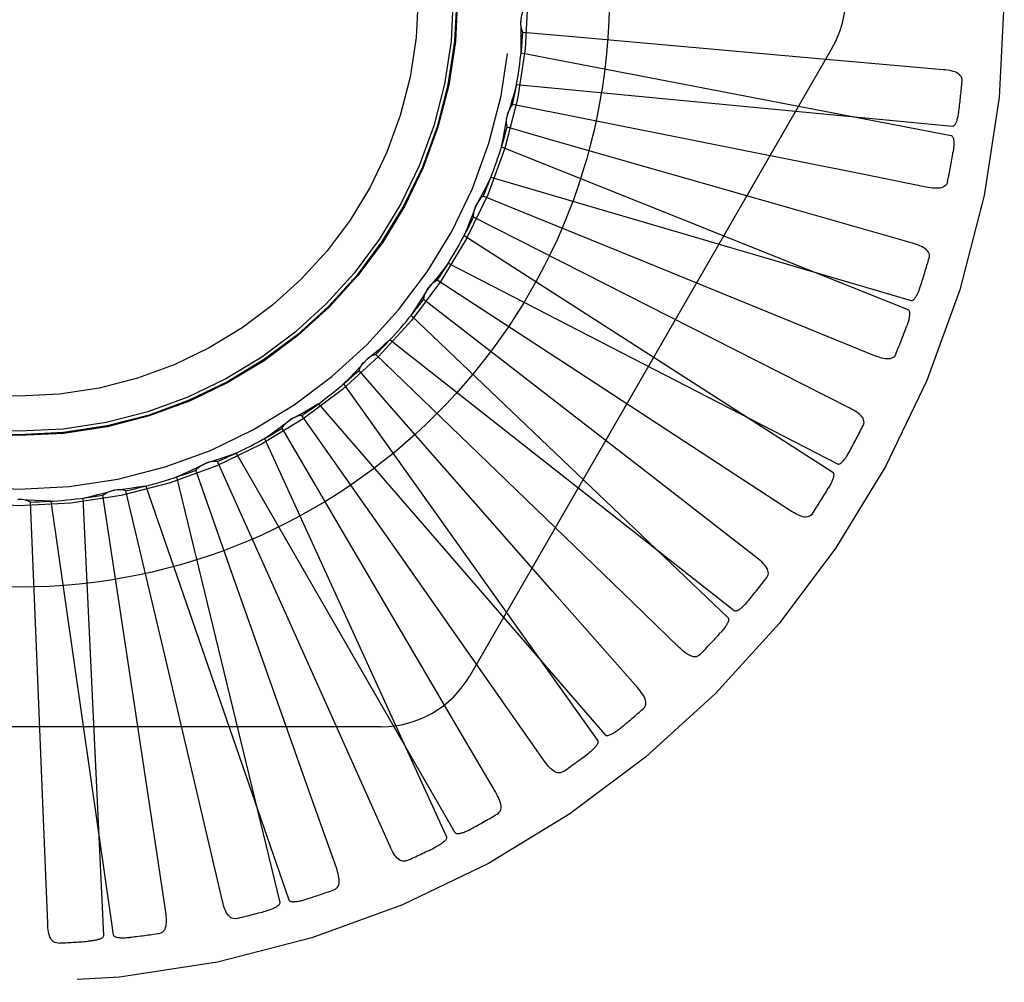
# Model space of a CAD drawing. Header units: inches. Extents: x 0 to 77.3, y 0 to 50.
# Tile 30 of 42: x 59.265 to 59.546, y 2.869 to 3.144. Entities that reach past the tile are written whole.
import ezdxf

# ---------------------------------------------------------------- set-up
doc = ezdxf.new("R2010")
doc.units = ezdxf.units.IN
doc.header["$LTSCALE"] = 4.25
doc.header["$MEASUREMENT"] = 0
doc.linetypes.add('HIDDEN', pattern=[0.2, 0.1, -0.1])
doc.layers.get('0').update_dxf_attribs({"linetype": 'CONTINUOUS'})
doc.layers.add('DEFAULT_2', color=8, linetype='HIDDEN')

msp = doc.modelspace()

# ---------------------------------------------------------------- linework, layer by layer
at = {"color": 7, "linetype": 'Continuous'}
msp.add_circle((59.2648883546, 3.1501014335), 0.1685, dxfattribs=at)
at = {"layer": 'DEFAULT_2', "color": 8, "linetype": 'HIDDEN'}
for p, q in [((59.4229807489, 3.1386283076), (59.4087787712, 3.1399058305)), ((59.4920518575, 3.1325050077), (59.4229807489, 3.1386283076)), ((59.497031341, 3.135518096), (59.3935893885, 2.9563513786)), ((59.4082505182, 3.1341110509), (59.5309609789, 3.1104605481)), ((59.5286600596, 3.1292736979), (59.4920518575, 3.1325050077)), ((59.40694835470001, 3.1250543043), (59.5313512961, 3.1131752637)), ((59.4198092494, 3.1165700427), (59.4058226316, 3.119345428)), ((59.47030865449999, 3.1064859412), (59.4198092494, 3.1165700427)), ((59.4179525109, 3.1089164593), (59.4042489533, 3.1128586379)), ((59.4846165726, 3.089832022), (59.4179525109, 3.1089164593)), ((59.4026335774, 3.1072685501), (59.51865061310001, 3.0608223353)), ((59.399640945, 3.0986219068), (59.5195476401, 3.0634141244)), ((59.4421397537, 3.0750142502), (59.3974551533, 3.0932292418)), ((59.5199516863, 3.0797309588), (59.4846165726, 3.089832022)), ((59.4073921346, 3.0806931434), (59.3946822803, 3.087157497)), ((59.3920381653, 3.0819741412), (59.49716861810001, 3.0144109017)), ((59.4692397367, 3.04933733), (59.4073921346, 3.0806931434)), ((59.3874632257, 3.0740501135), (59.49853993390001, 3.0167860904)), ((59.42472624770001, 3.0428261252), (59.3842963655, 3.0691685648)), ((59.39168130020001, 3.054978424), (59.3804245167, 3.063731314)), ((59.3768472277, 3.0591420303), (59.4672914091, 2.9729036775)), ((59.44647710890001, 3.0124845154), (59.39168130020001, 3.054978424)), ((59.3708553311, 3.052227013), (59.4690874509, 2.9749764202)), ((59.50202465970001, 3.032731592), (59.4692397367, 3.04933733)), ((59.4015357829, 3.0145152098), (59.36682186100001, 3.0480330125)), ((59.3713878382, 3.0327016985), (59.3619909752, 3.0434267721)), ((59.35760980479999, 3.0395974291), (59.43009882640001, 2.9378008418)), ((59.35041751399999, 3.0339413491), (59.4322546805, 2.9394962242)), ((59.4171513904, 2.9806055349), (59.3713878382, 3.0327016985)), ((59.3734065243, 2.9911047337), (59.3456632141, 3.0305864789)), ((59.35575421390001, 3.0001491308), (59.34004789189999, 3.0269777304)), ((59.335021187, 3.0240467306), (59.3869351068, 2.9103711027)), ((59.3268884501, 3.0198540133), (59.3893728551, 2.9116278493)), ((59.3257334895, 2.9856624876), (59.3153883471, 3.0149787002)), ((59.3413551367, 2.9734408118), (59.3215851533, 3.0174595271)), ((59.309897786, 3.0130519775), (59.3393602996, 2.8916058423)), ((59.4755269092, 2.9899742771), (59.44647710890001, 3.0124845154)), ((59.3011185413, 3.0104741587), (59.3419918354, 2.892378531)), ((59.2831476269, 3.0070105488), (59.28909388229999, 2.8821832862)), ((59.2935136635, 2.9771190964), (59.288903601, 3.0078633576)), ((59.3065400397, 2.9621618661), (59.2954579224, 3.0091265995)), ((59.2702195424, 2.9576755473), (59.26822582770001, 3.0058888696)), ((59.2740391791, 3.0061407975), (59.2918240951, 2.8824439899)), ((59.3915342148, 2.9391561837), (59.35575421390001, 3.0001491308)), ((59.349323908, 2.9190003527), (59.3257334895, 2.9856624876)), ((59.4414161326, 2.9530043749), (59.4171513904, 2.9806055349)), ((59.3040618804, 2.9071971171), (59.2935136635, 2.9771190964)), ((59.3558148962, 2.9411869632), (59.3413551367, 2.9734408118)), ((59.3146344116, 2.9277543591), (59.3065400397, 2.9621618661)), ((59.2716559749, 2.9223579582), (59.2702195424, 2.9576755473)), ((59.3683303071, 2.9417680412), (59.161446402, 2.9417680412)), ((59.37084185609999, 2.9076490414), (59.3558148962, 2.9411869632)), ((59.40092518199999, 2.9231580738), (59.3915342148, 2.9391561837)), ((59.3230427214, 2.89197864), (59.3146344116, 2.9277543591)), ((59.2731417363, 2.8856374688), (59.2716559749, 2.9223579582)), ((59.3555175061, 2.9015140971), (59.349323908, 2.9190003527)), ((59.3068342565, 2.8888547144), (59.3040618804, 2.9071971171))]:
    msp.add_line(p, q, dxfattribs=at)
for points in [[(59.4090963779, 3.1465732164), (59.4088082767, 3.1460227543), (59.4085748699, 3.1454498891), (59.4083947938, 3.1448488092), (59.4082709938, 3.144234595), (59.4082066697, 3.1436221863), (59.4082006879, 3.1430055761)], [(59.4087787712, 3.1399058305), (59.4085442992, 3.1404811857), (59.4083664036, 3.1410736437), (59.4082442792, 3.1416891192), (59.4081794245, 3.1423123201), (59.4081736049, 3.1429280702), (59.4082262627, 3.1435424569)], [(59.4082505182, 3.1341110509), (59.4082885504, 3.136338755), (59.4082929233, 3.1385637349), (59.4082636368, 3.1407859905), (59.4082006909, 3.1430055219)], [(59.5340855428, 3.1260455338), (59.53408125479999, 3.1265085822), (59.5339950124, 3.1269321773), (59.5338217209, 3.1273174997), (59.5335766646, 3.1276610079), (59.53327256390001, 3.1279569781), (59.5329120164, 3.1282131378), (59.5324995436, 3.1284343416), (59.532042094, 3.1286234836), (59.531546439, 3.1287838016), (59.5310176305, 3.128919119), (59.5304624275, 3.129033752), (59.52988247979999, 3.1291294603), (59.5292821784, 3.129209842), (59.5286600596, 3.1292736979)], [(59.40694835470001, 3.1250543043), (59.4063572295, 3.122906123), (59.405734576, 3.1207700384), (59.405080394, 3.1186460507), (59.4043946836, 3.1165341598)], [(59.4058226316, 3.119345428), (59.4054355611, 3.118859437), (59.40509795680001, 3.1183410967), (59.4048073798, 3.1177849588), (59.4045695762, 3.1172052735), (59.4043905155, 3.1166161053), (59.4042679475, 3.1160117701)], [(59.4042489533, 3.1128586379), (59.4041276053, 3.1134679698), (59.4040650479, 3.1140833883), (59.4040616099, 3.1147108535), (59.4041158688, 3.1153350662), (59.4042266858, 3.1159407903), (59.4043946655, 3.1165341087)], [(59.5313512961, 3.1131752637), (59.5315234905, 3.1131914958), (59.5316826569, 3.1132477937), (59.53182834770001, 3.1133480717), (59.5319619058, 3.1134805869), (59.53208405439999, 3.1136358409), (59.5321962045, 3.1138110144), (59.5322995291, 3.113999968), (59.5323954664, 3.1142031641), (59.53248580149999, 3.1144192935), (59.53257066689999, 3.1146475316), (59.5326507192, 3.1148868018), (59.5327261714, 3.1151365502), (59.5327973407, 3.1153954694), (59.5328645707, 3.1156647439), (59.5329283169, 3.1159447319), (59.5329885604, 3.1162366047), (59.53304570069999, 3.1165414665), (59.5330989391, 3.116859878), (59.5331475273, 3.117192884), (59.5331917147, 3.1175401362)], [(59.4026335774, 3.1072685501), (59.4030925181, 3.109448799), (59.4035178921, 3.111632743), (59.4039096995, 3.1138203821), (59.40426794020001, 3.1160117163)], [(59.5309609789, 3.1104605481), (59.5311216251, 3.1103964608), (59.5312584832, 3.110297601), (59.531370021, 3.1101603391), (59.53146083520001, 3.109995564), (59.5315342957, 3.1098121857), (59.531592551, 3.1096125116), (59.5316384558, 3.1094021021), (59.53167326, 3.1091801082), (59.53169904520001, 3.1089472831), (59.5317161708, 3.1087043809), (59.5317255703, 3.1084522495), (59.5317276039, 3.1081913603), (59.53172294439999, 3.1079228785), (59.5317115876, 3.1076455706), (59.5316938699, 3.1073589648), (59.53166944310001, 3.1070619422), (59.53163839, 3.1067533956), (59.5315997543, 3.1064328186), (59.53155249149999, 3.1060992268), (59.5314969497, 3.1057529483)], [(59.5238433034, 3.0957724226), (59.50565359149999, 3.0994144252), (59.47030865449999, 3.1064859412)], [(59.399640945, 3.0986219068), (59.3986539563, 3.096624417), (59.3976382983, 3.0946447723), (59.3965939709, 3.0926829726), (59.3955209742, 3.0907390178)], [(59.5299580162, 3.0973401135), (59.5298237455, 3.096897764), (59.5296218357, 3.0965160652), (59.5293470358, 3.0961952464), (59.5290150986, 3.0959346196), (59.5286399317, 3.0957363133), (59.5282218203, 3.0955921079), (59.5277637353, 3.0954960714), (59.5272715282, 3.0954434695), (59.52675078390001, 3.0954292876), (59.5262052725, 3.095448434), (59.5256402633, 3.0954948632), (59.5250568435, 3.095566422), (59.5244582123, 3.0956584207), (59.5238433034, 3.0957724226)], [(59.3974551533, 3.0932292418), (59.3969831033, 3.0928252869), (59.3965535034, 3.0923802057), (59.3961629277, 3.09188911), (59.3958197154, 3.091364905), (59.3955323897, 3.0908202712), (59.3952976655, 3.0902500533)], [(59.3920381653, 3.0819741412), (59.3929014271, 3.0840281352), (59.3937324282, 3.0860921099), (59.3945311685, 3.0881660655), (59.39529764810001, 3.0902500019)], [(59.3946822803, 3.087157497), (59.3946784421, 3.0877787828), (59.3947334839, 3.0883949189), (59.3948488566, 3.0890116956), (59.395020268, 3.0896143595), (59.3952437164, 3.090188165), (59.3955209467, 3.090738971)], [(59.5246683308, 3.0755359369), (59.52475166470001, 3.0759904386), (59.524747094, 3.0764221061), (59.524649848, 3.0768331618), (59.5244742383, 3.0772169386), (59.5242316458, 3.0775651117), (59.5239260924, 3.0778848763), (59.5235629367, 3.0781801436), (59.5231495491, 3.0784524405), (59.5226931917, 3.0787036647), (59.5221995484, 3.0789366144), (59.5216760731, 3.0791542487), (59.5211247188, 3.0793579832), (59.5205504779, 3.0795505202), (59.5199516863, 3.0797309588)], [(59.3874632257, 3.0740501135), (59.3861160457, 3.0722755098), (59.3847440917, 3.0705238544), (59.3833473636, 3.0687951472), (59.38192586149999, 3.0670893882)], [(59.50888181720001, 3.0477466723), (59.4917100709, 3.0547652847), (59.4421397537, 3.0750142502)], [(59.3842963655, 3.0691685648), (59.3837563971, 3.0688612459), (59.3832503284, 3.0685055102), (59.3827738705, 3.0680972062), (59.382337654, 3.0676474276), (59.381952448, 3.0671670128), (59.3816140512, 3.0666515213)], [(59.3768472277, 3.0591420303), (59.3780822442, 3.0609933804), (59.3792883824, 3.062862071), (59.3804656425, 3.0647481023), (59.38161402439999, 3.0666514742)], [(59.3804245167, 3.063731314), (59.38053832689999, 3.0643420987), (59.3807089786, 3.0649366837), (59.3809389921, 3.0655204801), (59.3812213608, 3.0660798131), (59.3815493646, 3.0666009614), (59.38192582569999, 3.0670893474)], [(59.5195476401, 3.0634141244), (59.5197197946, 3.0633974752), (59.5198867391, 3.0634226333), (59.5200487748, 3.063493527), (59.520204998, 3.0635983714), (59.5203543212, 3.0637277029), (59.52049759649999, 3.0638784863), (59.5206348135, 3.0640444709), (59.5207674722, 3.0642258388), (59.5208970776, 3.0644209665), (59.5210236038, 3.0646290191), (59.5211474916, 3.0648488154), (59.5212688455, 3.0650797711), (59.5213877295, 3.0653205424), (59.521504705, 3.0655722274), (59.5216202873, 3.0658350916), (59.5217346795, 3.0661102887), (59.52185013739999, 3.0664038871), (59.5219610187, 3.0667014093), (59.5220618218, 3.0669888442), (59.52215438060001, 3.0672708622)], [(59.51865061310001, 3.0608223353), (59.5187962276, 3.0607290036), (59.5189119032, 3.0606060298), (59.5189954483, 3.0604501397), (59.5190534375, 3.0602711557), (59.5190908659, 3.0600771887), (59.5191102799, 3.0598700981), (59.51911553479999, 3.0596548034), (59.5191076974, 3.0594302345), (59.5190889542, 3.059196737), (59.5190598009, 3.0589549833), (59.51902131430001, 3.0587056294), (59.5189739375, 3.05844907), (59.5189185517, 3.0581863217), (59.5188549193, 3.0579161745), (59.5187832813, 3.0576381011), (59.51870308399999, 3.0573510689), (59.51861229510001, 3.0570487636), (59.5185155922, 3.0567465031), (59.5184174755, 3.0564591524), (59.518316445, 3.0561817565)], [(59.3708553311, 3.052227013), (59.3691966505, 3.0507394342), (59.3675179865, 3.0492790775), (59.3658193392, 3.0478459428), (59.3641007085, 3.0464400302)], [(59.35760980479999, 3.0395974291), (59.3591746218, 3.0411834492), (59.3607131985, 3.0427907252), (59.3622255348, 3.0444192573), (59.3637116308, 3.0460690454)], [(59.3619909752, 3.0434267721), (59.3622183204, 3.0440049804), (59.3624984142, 3.0445565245), (59.36283475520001, 3.0450862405), (59.36321787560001, 3.0455820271), (59.3636385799, 3.0460316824), (59.36410066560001, 3.0464399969)], [(59.36682186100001, 3.0480330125), (59.3662334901, 3.047833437), (59.3656692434, 3.047579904), (59.3651241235, 3.0472691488), (59.36461066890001, 3.0469100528), (59.364141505, 3.0465112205), (59.363711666, 3.0460690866)], [(59.5151824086, 3.0481283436), (59.5149670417, 3.0477196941), (59.5146966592, 3.0473832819), (59.5143661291, 3.0471202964), (59.51399084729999, 3.0469271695), (59.5135849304, 3.0468034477), (59.5131470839, 3.0467409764), (59.512679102, 3.0467333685), (59.51218583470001, 3.046774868), (59.511671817, 3.0468594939), (59.5111397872, 3.046981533), (59.51059377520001, 3.0471340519), (59.5100344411, 3.0473147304), (59.50946403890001, 3.0475183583), (59.50888181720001, 3.0477466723)], [(59.4851017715, 3.0034202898), (59.4695686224, 3.0135618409), (59.42472624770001, 3.0428261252)], [(59.35041751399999, 3.0339413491), (59.3485072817, 3.0327945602), (59.346582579, 3.0316782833), (59.3446434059, 3.0305925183), (59.3426897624, 3.0295372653)], [(59.5058621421, 3.0277197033), (59.5060299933, 3.0281502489), (59.5061072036, 3.0285749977), (59.5060895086, 3.0289970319), (59.5059897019, 3.0294071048), (59.5058173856, 3.0297948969), (59.50557786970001, 3.0301667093), (59.50527715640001, 3.0305253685), (59.5049227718, 3.0308709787), (59.5045222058, 3.0312040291), (59.50408156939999, 3.0315261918), (59.5036087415, 3.0318389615), (59.5031059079, 3.0321433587), (59.5025784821, 3.0324410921), (59.50202465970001, 3.032731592)], [(59.335021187, 3.0240467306), (59.3368578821, 3.0253079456), (59.3386728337, 3.0265949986), (59.34046604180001, 3.0279078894), (59.3422375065, 3.0292466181)], [(59.34004789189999, 3.0269777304), (59.3403805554, 3.0275024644), (59.3407599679, 3.0279910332), (59.34119048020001, 3.0284475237), (59.3416605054, 3.0288618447), (59.34215870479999, 3.0292237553), (59.342689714, 3.0295372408)], [(59.3456632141, 3.0305864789), (59.3450477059, 3.0305018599), (59.3444456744, 3.030359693), (59.34385159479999, 3.0301577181), (59.3432794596, 3.0299022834), (59.3427432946, 3.0295994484), (59.342237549, 3.029246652)], [(59.3268884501, 3.0198540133), (59.324795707, 3.0190894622), (59.3226945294, 3.0183576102), (59.3205849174, 3.0176584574), (59.3184668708, 3.0169920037)], [(59.49853993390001, 3.0167860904), (59.49870582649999, 3.0167371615), (59.4988745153, 3.0167302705), (59.4990470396, 3.0167692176), (59.49922028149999, 3.0168426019), (59.4993913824, 3.0169413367), (59.4995606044, 3.0170622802), (59.4997267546, 3.0171992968), (59.4998913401, 3.0173522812), (59.5000555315, 3.0175193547), (59.5002191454, 3.0176997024), (59.5003823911, 3.0178920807), (59.50054526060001, 3.0180958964), (59.5007075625, 3.0183098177), (59.5008700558, 3.0185348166), (59.5010332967, 3.0187710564), (59.5011977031, 3.0190196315), (59.5013639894, 3.0192812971), (59.5015318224, 3.0195572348), (59.5017010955, 3.0198490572), (59.50187184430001, 3.0201562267)], [(59.309897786, 3.0130519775), (59.3119399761, 3.0139428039), (59.3139657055, 3.0148631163), (59.3159749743, 3.0158129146), (59.3179677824, 3.0167921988)], [(59.3153883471, 3.0149787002), (59.31581430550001, 3.0154309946), (59.3162793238, 3.01583893), (59.3167884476, 3.0162056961), (59.3173283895, 3.016523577), (59.3178860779, 3.0167846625), (59.31846681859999, 3.0169919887)], [(59.3215851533, 3.0174595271), (59.3209647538, 3.017492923), (59.3203466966, 3.0174672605), (59.3197251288, 3.0173813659), (59.31911499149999, 3.0172388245), (59.3185312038, 3.0170429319), (59.3179678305, 3.016792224)], [(59.4533626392, 2.9643953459), (59.4400294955, 2.9772932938), (59.4015357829, 3.0145152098)], [(59.49716861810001, 3.0144109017), (59.497293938, 3.0142916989), (59.49738425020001, 3.0141490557), (59.49743678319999, 3.0139801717), (59.4974598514, 3.0137934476), (59.4974598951, 3.0135959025), (59.49743976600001, 3.0133888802), (59.4974041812, 3.0131764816), (59.4973539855, 3.0129574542), (59.4972913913, 3.0127317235), (59.4972170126, 3.0124998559), (59.49713203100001, 3.0122622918), (59.4970369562, 3.0120193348), (59.4969328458, 3.0117718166), (59.4968192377, 3.0115185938), (59.4966962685, 3.0112591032), (59.49656319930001, 3.0109924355), (59.4964198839, 3.0107178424), (59.4962646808, 3.010434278), (59.4960956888, 3.0101402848), (59.4959135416, 3.0098363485)], [(59.2954579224, 3.0091265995), (59.2948550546, 3.0092768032), (59.2942433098, 3.0093685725), (59.2936167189, 3.0094018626), (59.2929906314, 3.0093773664), (59.2923803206, 3.0092954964), (59.2917796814, 3.0091559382)], [(59.3011185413, 3.0104741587), (59.2989189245, 3.0101194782), (59.2967172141, 3.0097985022), (59.2945134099, 3.0095112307), (59.292307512, 3.0092576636)], [(59.26822582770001, 3.0058888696), (59.2676622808, 3.0061504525), (59.2670789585, 3.0063563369), (59.266469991, 3.0065076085), (59.2658505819, 3.0066020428), (59.2652358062, 3.0066371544), (59.26461960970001, 3.0066137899)], [(59.2740391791, 3.0061407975), (59.27181218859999, 3.0062088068), (59.2695895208, 3.0063103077), (59.2673711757, 3.0064453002), (59.2651571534, 3.0066137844)], [(59.2831476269, 3.0070105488), (59.28532150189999, 3.0074987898), (59.28748479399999, 3.0080190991), (59.2896375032, 3.0085714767), (59.2917796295, 3.0091559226)], [(59.288903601, 3.0078633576), (59.2894074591, 3.0082268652), (59.2899412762, 3.0085394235), (59.2905106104, 3.0088032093), (59.2911009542, 3.009013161), (59.2916979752, 3.0091639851), (59.2923074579, 3.0092576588)], [(59.4913613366, 3.002603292), (59.4910721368, 3.0022423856), (59.4907427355, 3.0019629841), (59.4903683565, 3.001767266), (59.4899633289, 3.0016486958), (59.4895413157, 3.0016040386), (59.48909953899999, 3.0016255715), (59.48863854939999, 3.0017066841), (59.4881620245, 3.0018408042), (59.4876732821, 3.0020212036), (59.4871739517, 3.0022417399), (59.4866667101, 3.0024948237), (59.4861517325, 3.0027780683), (59.48563021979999, 3.0030859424), (59.4851017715, 3.0034202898)], [(59.4148115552, 2.932082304), (59.40416031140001, 2.9472704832), (59.3734065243, 2.9911047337)], [(59.4783462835, 2.9843262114), (59.4785927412, 2.984717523), (59.4787490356, 2.9851201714), (59.4788115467, 2.9855379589), (59.4787911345, 2.9859594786), (59.4786953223, 2.9863728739), (59.4785305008, 2.9867832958), (59.47830309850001, 2.9871923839), (59.4780205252, 2.9875988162), (59.4776902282, 2.9880016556), (59.4773185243, 2.9884013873), (59.4769134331, 2.9887979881), (59.4764772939, 2.9891920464), (59.4760157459, 2.9895842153), (59.4755269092, 2.9899742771)], [(59.4690874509, 2.9749764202), (59.4692410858, 2.9748969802), (59.469405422, 2.9748582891), (59.4695821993, 2.9748638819), (59.4697661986, 2.9749031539), (59.4699528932, 2.9749677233), (59.4701419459, 2.9750544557), (59.470331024, 2.9751575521), (59.47052158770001, 2.9752766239), (59.4707144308, 2.9754096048), (59.470909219, 2.9755557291), (59.4711059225, 2.9757137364), (59.47130442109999, 2.9758830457), (59.4715042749, 2.9760623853), (59.4717064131, 2.9762525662), (59.4719114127, 2.9764536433), (59.4721198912, 2.9766666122), (59.472336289, 2.9768963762), (59.4725497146, 2.9771312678), (59.4727495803, 2.97736), (59.4729394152, 2.9775863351)], [(59.4672914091, 2.9729036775), (59.4673919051, 2.9727629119), (59.46745358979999, 2.9726057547), (59.46747321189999, 2.9724299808), (59.4674605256, 2.9722422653), (59.4674231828, 2.9720482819), (59.4673642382, 2.9718488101), (59.4672890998, 2.9716469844), (59.46719836, 2.9714414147), (59.4670941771, 2.9712316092), (59.4669772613, 2.9710180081), (59.46684885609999, 2.9708008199), (59.4667095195, 2.9705802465), (59.4665604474, 2.9703569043), (59.4664009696, 2.970129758), (59.4662311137, 2.9698982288), (59.4660499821, 2.9696615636), (59.46585715, 2.9694189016), (59.4656512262, 2.9691699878), (59.4654304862, 2.9689142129), (59.4651955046, 2.9686517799)], [(59.4593538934, 2.9624080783), (59.4590019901, 2.9621086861), (59.45862589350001, 2.9618968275), (59.45822128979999, 2.9617755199), (59.4578011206, 2.9617357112), (59.4573782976, 2.9617717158), (59.4569485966, 2.9618764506), (59.45651130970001, 2.962043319), (59.4560688, 2.9622651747), (59.45562305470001, 2.9625347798), (59.4551744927, 2.9628458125), (59.4547242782, 2.9631903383), (59.45427216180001, 2.9635659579), (59.4538182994, 2.9639669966), (59.4533626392, 2.9643953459)], [(59.4431161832, 2.9469254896), (59.44343191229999, 2.9472626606), (59.4436613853, 2.9476281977), (59.4438018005, 2.9480265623), (59.4438615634, 2.9484443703), (59.4438457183, 2.9488684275), (59.44376154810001, 2.9493026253), (59.44361567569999, 2.9497473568), (59.4434151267, 2.9501999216), (59.44316703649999, 2.9506579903), (59.4428776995, 2.9511208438), (59.442554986, 2.9515869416), (59.44220130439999, 2.9520564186), (59.44182231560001, 2.952528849), (59.4414161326, 2.9530043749)], [(59.4322546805, 2.9394962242), (59.4323905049, 2.9393891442), (59.432544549, 2.9393200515), (59.4327191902, 2.9392920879), (59.4329072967, 2.9392958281), (59.4331028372, 2.9393238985), (59.4333048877, 2.939373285), (59.43351006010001, 2.9394387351), (59.4337197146, 2.9395195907), (59.4339342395, 2.9396136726), (59.43415316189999, 2.9397202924), (59.4343762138, 2.939838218), (59.4346031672, 2.9399669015), (59.4348333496, 2.9401051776), (59.4350678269, 2.9402536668), (59.435307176, 2.9404123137), (59.4355521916, 2.9405819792), (59.43580355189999, 2.9407628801), (59.4360621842, 2.9409568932), (59.4363293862, 2.9411662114), (59.4366047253, 2.9413901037)], [(59.43009882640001, 2.9378008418), (59.4301708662, 2.9376436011), (59.430201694, 2.93747761), (59.4301876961, 2.937301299), (59.4301397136, 2.9371193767), (59.430066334, 2.936935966), (59.4299707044, 2.9367512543), (59.4298587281, 2.9365672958), (59.4297307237, 2.9363826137), (59.42958871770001, 2.9361963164), (59.4294334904, 2.9360087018), (59.4292663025, 2.9358197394), (59.4290877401, 2.9356295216), (59.4288990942, 2.9354384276), (59.4286995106, 2.9352455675), (59.42848890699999, 2.9350503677), (59.4282662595, 2.9348522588), (59.4280265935, 2.9346471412), (59.4277816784, 2.9344450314), (59.4275428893, 2.934255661), (59.4273064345, 2.9340757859)], [(59.4203187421, 2.9289972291), (59.41991635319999, 2.9287697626), (59.4195068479, 2.9286328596), (59.41908657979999, 2.9285903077), (59.4186664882, 2.9286307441), (59.4182581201, 2.9287461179), (59.4178560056, 2.9289302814), (59.4174582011, 2.9291768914), (59.41706567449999, 2.9294784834), (59.4166790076, 2.9298275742), (59.416297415, 2.9302178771), (59.4159205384, 2.9306413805), (59.4155476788, 2.9310957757), (59.4151779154, 2.9315754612), (59.4148115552, 2.932082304)], [(59.4014435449, 2.9168668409), (59.4018177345, 2.9171384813), (59.4021124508, 2.9174541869), (59.4023257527, 2.9178188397), (59.4024634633, 2.918217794), (59.4025281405, 2.9186372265), (59.4025276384, 2.9190795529), (59.4024685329, 2.919543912), (59.4023572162, 2.9200263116), (59.4022002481, 2.9205231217), (59.4020037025, 2.9210323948), (59.4017750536, 2.9215510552), (59.4015166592, 2.9220788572), (59.40123397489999, 2.9226143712), (59.40092518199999, 2.9231580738)], [(59.3893728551, 2.9116278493), (59.3894859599, 2.9114969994), (59.3896241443, 2.9114000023), (59.3897903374, 2.911339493), (59.3899757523, 2.9113075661), (59.3901730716, 2.911298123), (59.3903808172, 2.9113083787), (59.3905946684, 2.9113338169), (59.3908158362, 2.911373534), (59.39104428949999, 2.9114253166), (59.3912794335, 2.9114885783), (59.3915207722, 2.9115621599), (59.3917679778, 2.9116455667), (59.3920201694, 2.9117377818), (59.3922785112, 2.9118392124), (59.392543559, 2.9119496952), (59.3928162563, 2.9120699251), (59.39309765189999, 2.9122001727), (59.3933879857, 2.9123415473), (59.3936879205, 2.9124953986), (59.3939972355, 2.9126612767)], [(59.3869351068, 2.9103711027), (59.3869760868, 2.9102030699), (59.3869749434, 2.9100342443), (59.3869278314, 2.9098637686), (59.386846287, 2.9096942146), (59.3867395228, 2.9095280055), (59.3866106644, 2.9093647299), (59.38646589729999, 2.9092052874), (59.38630525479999, 2.9090481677), (59.386130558, 2.9088921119), (59.3859426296, 2.9087372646), (59.3857427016, 2.9085833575), (59.3855313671, 2.9084303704), (59.3853099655, 2.9082784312), (59.3850774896, 2.9081268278), (59.3848337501, 2.9079750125), (59.3845776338, 2.90782262), (59.3843082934, 2.9076689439), (59.3840247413, 2.9075144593), (59.3837255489, 2.907359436), (59.3834111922, 2.907203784)], [(59.37566580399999, 2.9035775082), (59.3752275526, 2.9034302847), (59.3747994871, 2.9033733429), (59.3743787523, 2.9034110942), (59.3739739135, 2.9035303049), (59.3735947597, 2.9037208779), (59.3732347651, 2.903977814), (59.3728908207, 2.9042952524), (59.3725624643, 2.9046656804), (59.3722488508, 2.9050816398), (59.3719480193, 2.9055371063), (59.3716581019, 2.9060242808), (59.3713779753, 2.9065410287), (59.3711056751, 2.9070820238), (59.37084185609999, 2.9076490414)], [(59.3548361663, 2.8952386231), (59.3552547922, 2.895434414), (59.3556038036, 2.8956885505), (59.3558822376, 2.8960062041), (59.3560929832, 2.8963718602), (59.3562358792, 2.8967714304), (59.3563191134, 2.8972058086), (59.3563489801, 2.8976728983), (59.35633099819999, 2.8981675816), (59.3562709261, 2.8986850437), (59.35617434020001, 2.8992222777), (59.3560479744, 2.8997749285), (59.3558941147, 2.900342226), (59.3557178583, 2.9009216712), (59.3555175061, 2.9015140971)], [(59.32700830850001, 2.8870677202), (59.3265505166, 2.8870061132), (59.3261196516, 2.8870312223), (59.3257137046, 2.8871479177), (59.3253387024, 2.8873415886), (59.3250024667, 2.887600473), (59.32469760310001, 2.8879208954), (59.3244199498, 2.8882976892), (59.3241676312, 2.8887235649), (59.3239384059, 2.8891913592), (59.3237292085, 2.8896955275), (59.3235367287, 2.8902287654), (59.3233594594, 2.8907891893), (59.323194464, 2.891371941), (59.3230427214, 2.89197864)], [(59.3393602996, 2.8916058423), (59.33936873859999, 2.8914330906), (59.3393356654, 2.8912675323), (59.3392571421, 2.8911090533), (59.339144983, 2.8909579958), (59.3390086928, 2.8908149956), (59.338851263, 2.8906790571), (59.3386789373, 2.8905498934), (59.33849146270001, 2.8904260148), (59.3382903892, 2.8903058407), (59.3380765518, 2.8901893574), (59.3378511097, 2.8900760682), (59.3376146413, 2.8899658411), (59.337368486, 2.8898585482), (59.3371115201, 2.8897536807), (59.3368434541, 2.889650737), (59.3365631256, 2.8895495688), (59.3362641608, 2.8894481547), (59.3359619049, 2.8893516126), (59.33567123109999, 2.8892649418), (59.3353871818, 2.889186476)], [(59.3419918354, 2.892378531), (59.3420781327, 2.8922286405), (59.3421954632, 2.8921072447), (59.3423472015, 2.8920163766), (59.3425232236, 2.8919499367), (59.3427151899, 2.8919033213), (59.3429211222, 2.8918740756), (59.343135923, 2.8918585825), (59.3433606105, 2.8918557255), (59.34359473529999, 2.8918633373), (59.3438376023, 2.8918809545), (59.3440885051, 2.8919075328), (59.3443470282, 2.8919426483), (59.3446121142, 2.8919854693), (59.3448849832, 2.8920361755), (59.3451661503, 2.8920945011), (59.3454566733, 2.89216095), (59.3457627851, 2.8922371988), (59.3460694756, 2.8923194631), (59.3463621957, 2.8924041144), (59.3466457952, 2.8924923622)], [(59.30497771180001, 2.8828216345), (59.30542574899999, 2.8829346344), (59.3058165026, 2.8831181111), (59.3061500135, 2.8833773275), (59.3064261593, 2.8836964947), (59.3066420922, 2.8840618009), (59.3068060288, 2.8844725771), (59.306923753, 2.8849255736), (59.30699971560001, 2.8854147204), (59.30703865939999, 2.8859342), (59.3070454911, 2.8864800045), (59.3070259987, 2.887046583), (59.3069822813, 2.8876327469), (59.3069188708, 2.8882350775), (59.3068342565, 2.8888547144)], [(59.2761071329, 2.8800646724), (59.27564541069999, 2.8800908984), (59.2752267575, 2.8801971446), (59.2748501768, 2.8803885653), (59.27451865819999, 2.8806496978), (59.2742374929, 2.8809675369), (59.273998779, 2.8813398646), (59.273797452, 2.8817623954), (59.2736302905, 2.8822283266), (59.2734937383, 2.8827310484), (59.2733837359, 2.8832656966), (59.2732956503, 2.8838257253), (59.2732276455, 2.88440957), (59.2731759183, 2.8850130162), (59.2731417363, 2.8856374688)], [(59.28909388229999, 2.8821832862), (59.2890694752, 2.8820120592), (59.2890056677, 2.8818557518), (59.288898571, 2.8817149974), (59.2887598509, 2.881587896), (59.2885989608, 2.881473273), (59.28841864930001, 2.881369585), (59.2882249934, 2.8812753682), (59.2880174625, 2.8811892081), (59.2877972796, 2.8811092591), (59.2875652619, 2.8810353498), (59.2873224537, 2.8809667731), (59.287069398, 2.8809032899), (59.28680738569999, 2.8808445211), (59.28653521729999, 2.8807901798), (59.2862525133, 2.8807398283), (59.2859581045, 2.8806935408), (59.2856513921, 2.8806510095), (59.2853302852, 2.8806129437), (59.28499220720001, 2.8805800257), (59.284638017, 2.8805520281)], [(59.2918240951, 2.8824439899), (59.2918804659, 2.8822804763), (59.29197270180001, 2.8821390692), (59.292104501, 2.8820211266), (59.2922647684, 2.881922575), (59.2924444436, 2.8818404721), (59.2926411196, 2.881772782), (59.29284910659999, 2.8817169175), (59.293069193, 2.8816715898), (59.2933005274, 2.8816347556), (59.2935423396, 2.8816060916), (59.29379373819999, 2.8815847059), (59.2940542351, 2.881570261), (59.2943226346, 2.8815621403), (59.2946001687, 2.8815602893), (59.294887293, 2.8815643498), (59.2951851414, 2.881574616), (59.29549470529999, 2.8815909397), (59.2958168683, 2.8816142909), (59.2961529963, 2.8816457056), (59.296502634, 2.8816848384)]]:
    msp.add_lwpolyline(points, dxfattribs=at)
for radius in [0.2812500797, 0.1452498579, 0.12525, 0.125, 0.124, 0.1139999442]:
    msp.add_circle((59.2648883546, 3.1501014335), radius, dxfattribs=at)
for centre, radius, start, end in [((59.4717722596, 3.1501014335), 0.0291666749, 329.9999999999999, 30), ((59.2648883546, 3.1501014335), 0.1405, 180, 360), ((59.2648883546, 3.1501014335), 0.1442511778, 347.6893807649, 355.9469828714), ((59.2648883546, 3.1501014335), 0.2702696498, 353.0804225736, 354.8935194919), ((59.2648883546, 3.1501014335), 0.1442511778, 336.7802898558, 345.0378919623), ((59.2648883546, 3.1501014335), 0.2702696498, 348.7425801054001, 350.5557198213), ((59.2648883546, 3.1501014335), 0.1442511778, 325.8711989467, 334.1288010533), ((59.2648883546, 3.1501014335), 0.2702696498, 342.153275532, 343.9847597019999), ((59.2648883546, 3.1501014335), 0.1442511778, 314.9621080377, 323.2197101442), ((59.2648883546, 3.1501014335), 0.2702696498, 337.8333718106, 339.6654480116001), ((59.2648883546, 3.1501014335), 0.1442511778, 304.0530171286, 312.3106192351), ((59.2648883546, 3.1501014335), 0.1442511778, 293.1439262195, 301.401528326), ((59.2648883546, 3.1501014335), 0.2702696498, 331.2627105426, 333.0756589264), ((59.2648883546, 3.1501014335), 0.1442511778, 282.2348353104, 290.4924374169), ((59.2648883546, 3.1501014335), 0.2702696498, 326.9244611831, 328.7363058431), ((59.2648883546, 3.1501014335), 0.1442511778, 271.3257444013, 279.5833465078), ((59.2648883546, 3.1501014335), 0.2702696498, 320.3346147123, 322.1664513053), ((59.2648883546, 3.1501014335), 0.2702696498, 316.0152241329, 317.827919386), ((59.3683303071, 2.9709347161), 0.0291666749, 270, 329.9999999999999), ((59.2648883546, 3.1501014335), 0.2702696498, 309.4456962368, 311.2575402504), ((59.2648883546, 3.1501014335), 0.2702696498, 305.1062006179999, 306.9375395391), ((59.2648883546, 3.1501014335), 0.2702696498, 298.5352847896, 300.3483028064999), ((59.2648883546, 3.1501014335), 0.2702696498, 294.1971390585, 296.0102392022), ((59.2648883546, 3.1501014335), 0.2702696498, 287.6078867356, 289.4392814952), ((59.2648883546, 3.1501014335), 0.2702696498, 283.2879141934, 285.1201744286), ((59.2648883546, 3.1501014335), 0.2702696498, 272.3790065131, 274.1905263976), ((59.2648883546, 3.1501014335), 0.2702696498, 276.7173860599, 278.5302178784)]:
    msp.add_arc(centre, radius, start, end, dxfattribs=at)

doc.saveas('drawing.dxf')
